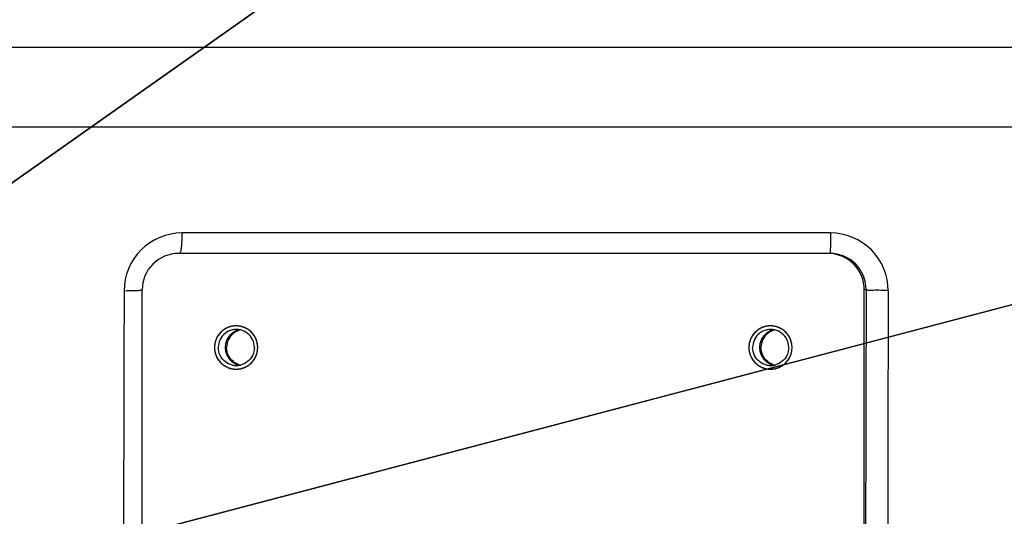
# Model space of a CAD drawing. Header units: millimetres. Extents: x 0 to 11890, y 0 to 8410.
# Tile 57 of 116: x 6775 to 6911, y 1801 to 1870. Entities that reach past the tile are written whole.
import ezdxf

# ---------------------------------------------------------------- set-up
doc = ezdxf.new("R2010")
doc.units = ezdxf.units.MM
doc.header["$LTSCALE"] = 653.95
doc.layers.get('0').update_dxf_attribs({"linetype": 'CONTINUOUS'})
doc.layers.add('304102000126DXF_CONTINUOUS_LINE', color=7, linetype='CONTINUOUS')
doc.layers.add('JISHUZIL_DXF_DIMENSION', color=7, linetype='CONTINUOUS')
doc.styles.get("Standard").update_dxf_attribs({"font": 'txt', "width": 0.7})
doc.dimstyles.new('DIMSTYLE_10', dxfattribs={"dimtxt": 80, "dimasz": 70, "dimexe": 1.5, "dimexo": 0, "dimtad": 1, "dimdec": 1, "dimdsep": 46, "dimtxsty": 'Standard', "dimblk": '_FILLED', "dimblk1": '_FILLED', "dimblk2": '_FILLED', "dimcen": 0.09, "dimclrt": 5, "dimazin": 2, "dimtp": 2, "dimtm": 2, "dimtfac": 1, "dimtdec": 1, "dimtofl": 0, "dimtmove": 0, "dimatfit": 3, "dimldrblk": '_FILLED', "dimfxl": 0, "dimtolj": 1, "dimarcsym": 0})
doc.dimstyles.new('DIMSTYLE_6', dxfattribs={"dimtxt": 80, "dimasz": 70, "dimexe": 1.5, "dimexo": 0, "dimgap": 4, "dimtad": 0, "dimtih": 1, "dimtoh": 1, "dimdec": 1, "dimdsep": 46, "dimtxsty": 'Standard', "dimblk": '_FILLED', "dimblk1": '_FILLED', "dimblk2": '_FILLED', "dimcen": 0.09, "dimclrt": 5, "dimazin": 2, "dimtp": 0.5, "dimtm": 0.5, "dimtfac": 1, "dimtdec": 65535, "dimtofl": 0, "dimtmove": 0, "dimatfit": 3, "dimldrblk": '_FILLED', "dimfxl": 0, "dimtolj": 1, "dimarcsym": 0})
doc.dimstyles.new('DIMSTYLE_7', dxfattribs={"dimtxt": 80, "dimasz": 70, "dimexe": 1.5, "dimexo": 0, "dimtad": 1, "dimdsep": 46, "dimtxsty": 'Standard', "dimblk": '_FILLED', "dimblk1": '_FILLED', "dimblk2": '_FILLED', "dimcen": 0.09, "dimclrt": 5, "dimazin": 2, "dimtp": 0.5, "dimtm": 0.5, "dimtfac": 1, "dimtofl": 0, "dimtmove": 0, "dimatfit": 3, "dimldrblk": '_FILLED', "dimfxl": 0, "dimtolj": 1, "dimarcsym": 0})

# ---------------------------------------------------------------- blocks, each defined once
blk = doc.blocks.new('*D11')
at = {"layer": 'JISHUZIL_DXF_DIMENSION', "color": 2, "linetype": 'Continuous', "transparency": 16777216}
blk.add_line((7782.55, 1762.67), (7249.91, 1762.67), dxfattribs=at)
for start, end in [(93.89526, 167), (0, 72.88208)]:
    blk.add_arc((6653.95, 1762.67), 610.96, start, end, dxfattribs=at)
for points in [[(6068.67, 1970.11), (6058.65, 1900.11), (6087.87, 1964.5)], [(7250.91, 1831.99), (7264.91, 1762.67), (7270.88, 1833.13)]]:
    blk.add_solid(points, dxfattribs=at)
blk = doc.blocks.new('_FILLED')
at = {"color": 0, "linetype": 'ByBlock'}
blk.add_solid([(0, 0), (-1, 0.1429), (-1, -0.1429)], dxfattribs=at)
blk = doc.blocks.new('*D13')
at = {"layer": 'JISHUZIL_DXF_DIMENSION', "color": 2, "linetype": 'Continuous', "transparency": 16777216}
for p, q in [((6653.95, 1762.67), (7394.42, 2285.67)), ((6912.06, 1944.98), (6653.95, 1762.67)), ((6912.06, 1944.98), (6912.06, 1944.98))]:
    blk.add_line(p, q, dxfattribs=at)
at = {"layer": 'JISHUZIL_DXF_DIMENSION', "color": 2, "linetype": 'Continuous', "transparency": 16777216, "xscale": 70, "yscale": 70, "zscale": 70, "rotation": 215.2349165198}
blk.add_blockref('_FILLED', (6912.06, 1944.98), dxfattribs=at)
blk = doc.blocks.new('*D19')
at = {"layer": 'JISHUZIL_DXF_DIMENSION', "color": 2, "linetype": 'Continuous', "transparency": 16777216}
for p, q in [((6653.95, 1762.67), (9053.97, 2394.2)), ((8589.72, 2272.04), (6653.95, 1762.67)), ((8589.72, 2272.04), (8589.72, 2272.04))]:
    blk.add_line(p, q, dxfattribs=at)
at = {"layer": 'JISHUZIL_DXF_DIMENSION', "color": 2, "linetype": 'Continuous', "transparency": 16777216, "xscale": 70, "yscale": 70, "zscale": 70, "rotation": 194.7409975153}
blk.add_blockref('_FILLED', (8589.72, 2272.04), dxfattribs=at)

msp = doc.modelspace()

# ---------------------------------------------------------------- linework, layer by layer
at = {"color": 4, "linetype": 'Continuous'}
msp.add_circle((6653.947, 1762.673), 316, dxfattribs=at)
at = {"layer": '304102000126DXF_CONTINUOUS_LINE', "color": 9, "linetype": 'Continuous'}
for p, q in [((6740.926, 1866.197), (6917.782, 1866.187)), ((6742.87, 1855.183), (6917.778, 1855.192)), ((6887.045, 1840.505), (6797.416, 1840.506)), ((6891.703, 1832.673), (6891.956, 1832.674))]:
    msp.add_line(p, q, dxfattribs=at)
at = {"layer": '304102000126DXF_CONTINUOUS_LINE', "color": 7, "linetype": 'Continuous'}
for p, q in [((6886.715, 1837.673), (6796.935, 1837.673)), ((6791.947, 1732.673), (6791.947, 1832.673)), ((6891.703, 1732.673), (6891.703, 1832.673))]:
    msp.add_line(p, q, dxfattribs=at)
at = {"layer": '304102000126DXF_CONTINUOUS_LINE', "color": 9, "linetype": 'Continuous'}
for centre, radius, start, end in [((21731.805, 1782.673), 14942.446, 179.8088296, 180.1911704), ((21676.955, 1782.673), 14785.083, 179.8062339, 180.1937659), ((21664.015, 1782.673), 14769.094, 179.8065906, 180.1934094)]:
    msp.add_arc(centre, radius, start, end, dxfattribs=at)
at = {"layer": '304102000126DXF_CONTINUOUS_LINE', "color": 7, "linetype": 'Continuous'}
for centre, radius, start, end in [((6804.949, 1824.684), 2.488, 89.97892, 102.8641), ((6804.951, 1824.684), 2.488, 77.1359, 90.02108), ((6806.1, 1824.696), 2.477, 102.91438, 110.38465), ((6878.769, 1824.684), 2.488, 89.97892, 102.8641), ((6878.771, 1824.684), 2.488, 77.1359, 90.02108), ((6879.919, 1824.696), 2.477, 102.91438, 110.38465), ((6804.962, 1824.673), 2.946, 358.26636, 1.73364), ((6878.781, 1824.673), 2.946, 358.26636, 1.73364), ((6804.949, 1824.662), 2.488, 257.1359, 270.02108), ((6804.951, 1824.662), 2.488, 269.97892, 282.8641), ((6806.1, 1824.65), 2.477, 249.61535, 257.08562), ((6878.769, 1824.662), 2.488, 257.1359, 270.02108), ((6878.771, 1824.662), 2.488, 269.97892, 282.8641), ((6879.919, 1824.65), 2.477, 249.61535, 257.08562)]:
    msp.add_arc(centre, radius, start, end, dxfattribs=at)
at = {"layer": '304102000126DXF_CONTINUOUS_LINE', "color": 9, "linetype": 'Continuous'}
for points, knots in [([(6797.416, 1840.506), (6795.385, 1840.507), (6791.153, 1838.795), (6789.448, 1834.565), (6789.442, 1832.529)], [0, 0, 0, 0, 0.4993947, 1, 1, 1, 1]), ([(6797.416, 1840.506), (6797.413, 1839.835), (6797.407, 1838.863), (6797.258, 1838.078), (6797.209, 1837.673), (6797.13, 1837.673)], [0, 0, 0, 0, 0.7026743, 0.9170721, 1, 1, 1, 1]), ([(6887.045, 1840.505), (6887.044, 1840.14), (6887.024, 1839.491), (6887.068, 1838.541), (6886.936, 1838.111), (6887.042, 1837.673), (6886.971, 1837.673)], [0, 0, 0, 0, 0.3865041, 0.7098801, 0.9243836, 1, 1, 1, 1]), ([(6895.004, 1832.528), (6895.012, 1834.561), (6893.32, 1838.806), (6889.08, 1840.505), (6887.045, 1840.505)], [0, 0, 0, 0, 0.4998383, 1, 1, 1, 1]), ([(6891.956, 1832.674), (6891.963, 1833.947), (6890.906, 1836.61), (6888.247, 1837.673), (6886.971, 1837.673)], [0, 0, 0, 0, 0.4994781, 1, 1, 1, 1]), ([(6789.442, 1832.529), (6789.968, 1832.53), (6790.632, 1832.538), (6791.295, 1832.566), (6791.432, 1832.573)], [0, 0, 0, 0, 0.7931616, 1, 1, 1, 1]), ([(6791.432, 1832.573), (6791.534, 1832.578), (6791.711, 1832.589), (6791.887, 1832.605), (6791.961, 1832.615)], [0, 0, 0, 0, 0.5765071, 1, 1, 1, 1]), ([(6895.004, 1832.528), (6894.31, 1832.53), (6893.35, 1832.674), (6892.222, 1832.488), (6891.956, 1832.673)], [0, 0, 0, 0, 0.6816541, 1, 1, 1, 1])]:
    msp.add_open_spline(points, degree=3, knots=knots, dxfattribs=at)
at = {"layer": '304102000126DXF_CONTINUOUS_LINE', "color": 7, "linetype": 'Continuous'}
for points, knots in [([(6796.935, 1837.673), (6795.662, 1837.673), (6793.008, 1836.603), (6791.947, 1833.948), (6791.947, 1832.673)], [0, 0, 0, 0, 0.4995689, 1, 1, 1, 1]), ([(6891.703, 1832.673), (6891.703, 1833.948), (6890.642, 1836.603), (6887.988, 1837.673), (6886.715, 1837.673)], [0, 0, 0, 0, 0.5004311, 1, 1, 1, 1]), ([(6804.915, 1827.673), (6804.151, 1827.673), (6802.559, 1827.031), (6801.922, 1825.438), (6801.922, 1824.673)], [0, 0, 0, 0, 0.4995689, 1, 1, 1, 1]), ([(6805.396, 1827.123), (6805.329, 1827.101), (6805.228, 1827.068), (6805.094, 1827.025), (6805.01, 1826.998), (6804.943, 1826.976), (6804.901, 1826.962), (6804.871, 1826.953), (6804.855, 1826.947), (6804.84, 1826.937), (6804.821, 1826.926), (6804.791, 1826.907), (6804.753, 1826.885), (6804.692, 1826.848), (6804.617, 1826.803), (6804.541, 1826.757), (6804.48, 1826.721), (6804.443, 1826.698), (6804.412, 1826.68), (6804.394, 1826.668), (6804.378, 1826.66), (6804.365, 1826.648), (6804.342, 1826.626), (6804.31, 1826.595), (6804.259, 1826.545), (6804.194, 1826.482), (6804.13, 1826.42), (6804.079, 1826.37), (6804.04, 1826.332), (6804.008, 1826.301), (6803.985, 1826.279), (6803.972, 1826.267), (6803.962, 1826.258), (6803.956, 1826.246), (6803.946, 1826.232), (6803.929, 1826.205), (6803.905, 1826.168), (6803.877, 1826.124), (6803.838, 1826.064), (6803.79, 1825.99), (6803.743, 1825.916), (6803.704, 1825.856), (6803.681, 1825.819), (6803.663, 1825.793), (6803.655, 1825.778), (6803.649, 1825.761), (6803.641, 1825.74), (6803.629, 1825.706), (6803.614, 1825.664), (6803.59, 1825.596), (6803.56, 1825.511), (6803.53, 1825.427), (6803.505, 1825.359), (6803.49, 1825.317), (6803.478, 1825.283), (6803.471, 1825.262), (6803.464, 1825.245), (6803.461, 1825.228), (6803.458, 1825.196), (6803.453, 1825.152), (6803.445, 1825.081), (6803.434, 1824.992), (6803.418, 1824.85), (6803.406, 1824.744), (6803.398, 1824.673)], [0, 0, 0, 0, 0.0625, 0.09375, 0.125, 0.140625, 0.15625, 0.1640625, 0.1679688, 0.171875, 0.1796875, 0.1875, 0.203125, 0.21875, 0.25, 0.28125, 0.296875, 0.3125, 0.3203125, 0.328125, 0.3320312, 0.3359375, 0.34375, 0.359375, 0.375, 0.40625, 0.4375, 0.453125, 0.46875, 0.484375, 0.4921875, 0.4960938, 0.5, 0.5039062, 0.5078125, 0.515625, 0.53125, 0.546875, 0.5625, 0.59375, 0.625, 0.640625, 0.65625, 0.6640625, 0.6679688, 0.671875, 0.6796875, 0.6875, 0.703125, 0.71875, 0.75, 0.78125, 0.796875, 0.8125, 0.8203125, 0.828125, 0.8320312, 0.8359375, 0.84375, 0.859375, 0.875, 0.90625, 0.9375, 1, 1, 1, 1]), ([(6878.735, 1827.673), (6877.971, 1827.673), (6876.379, 1827.031), (6875.742, 1825.438), (6875.742, 1824.673)], [0, 0, 0, 0, 0.4995689, 1, 1, 1, 1]), ([(6879.216, 1827.123), (6879.148, 1827.101), (6879.048, 1827.068), (6878.913, 1827.025), (6878.83, 1826.998), (6878.762, 1826.976), (6878.72, 1826.962), (6878.691, 1826.953), (6878.674, 1826.947), (6878.66, 1826.937), (6878.641, 1826.926), (6878.61, 1826.907), (6878.573, 1826.885), (6878.512, 1826.848), (6878.436, 1826.803), (6878.361, 1826.757), (6878.3, 1826.721), (6878.262, 1826.698), (6878.232, 1826.68), (6878.213, 1826.668), (6878.198, 1826.66), (6878.184, 1826.648), (6878.162, 1826.626), (6878.13, 1826.595), (6878.078, 1826.545), (6878.014, 1826.482), (6877.95, 1826.42), (6877.898, 1826.37), (6877.86, 1826.332), (6877.828, 1826.301), (6877.805, 1826.279), (6877.792, 1826.267), (6877.782, 1826.258), (6877.775, 1826.246), (6877.766, 1826.232), (6877.749, 1826.205), (6877.725, 1826.168), (6877.696, 1826.124), (6877.658, 1826.064), (6877.61, 1825.99), (6877.562, 1825.916), (6877.524, 1825.856), (6877.5, 1825.819), (6877.483, 1825.793), (6877.474, 1825.778), (6877.469, 1825.761), (6877.461, 1825.74), (6877.449, 1825.706), (6877.434, 1825.664), (6877.41, 1825.596), (6877.38, 1825.511), (6877.349, 1825.427), (6877.325, 1825.359), (6877.31, 1825.317), (6877.298, 1825.283), (6877.291, 1825.262), (6877.284, 1825.245), (6877.281, 1825.228), (6877.278, 1825.196), (6877.272, 1825.152), (6877.264, 1825.081), (6877.254, 1824.992), (6877.238, 1824.85), (6877.226, 1824.744), (6877.218, 1824.673)], [0, 0, 0, 0, 0.0625, 0.09375, 0.125, 0.140625, 0.15625, 0.1640625, 0.1679688, 0.171875, 0.1796875, 0.1875, 0.203125, 0.21875, 0.25, 0.28125, 0.296875, 0.3125, 0.3203125, 0.328125, 0.3320312, 0.3359375, 0.34375, 0.359375, 0.375, 0.40625, 0.4375, 0.453125, 0.46875, 0.484375, 0.4921875, 0.4960938, 0.5, 0.5039062, 0.5078125, 0.515625, 0.53125, 0.546875, 0.5625, 0.59375, 0.625, 0.640625, 0.65625, 0.6640625, 0.6679688, 0.671875, 0.6796875, 0.6875, 0.703125, 0.71875, 0.75, 0.78125, 0.796875, 0.8125, 0.8203125, 0.828125, 0.8320312, 0.8359375, 0.84375, 0.859375, 0.875, 0.90625, 0.9375, 1, 1, 1, 1]), ([(6801.922, 1824.673), (6801.922, 1823.908), (6802.559, 1822.315), (6804.151, 1821.673), (6804.915, 1821.673)], [0, 0, 0, 0, 0.5004311, 1, 1, 1, 1]), ([(6803.398, 1824.673), (6803.406, 1824.603), (6803.418, 1824.497), (6803.434, 1824.357), (6803.444, 1824.269), (6803.452, 1824.198), (6803.457, 1824.155), (6803.46, 1824.124), (6803.463, 1824.106), (6803.469, 1824.09), (6803.476, 1824.069), (6803.488, 1824.036), (6803.503, 1823.994), (6803.527, 1823.927), (6803.556, 1823.844), (6803.585, 1823.76), (6803.609, 1823.694), (6803.624, 1823.652), (6803.635, 1823.619), (6803.643, 1823.598), (6803.648, 1823.581), (6803.657, 1823.566), (6803.675, 1823.539), (6803.698, 1823.501), (6803.737, 1823.441), (6803.785, 1823.365), (6803.834, 1823.29), (6803.872, 1823.229), (6803.901, 1823.184), (6803.925, 1823.146), (6803.942, 1823.119), (6803.952, 1823.104), (6803.958, 1823.092), (6803.969, 1823.084), (6803.981, 1823.071), (6804.003, 1823.05), (6804.035, 1823.019), (6804.073, 1822.982), (6804.123, 1822.932), (6804.186, 1822.871), (6804.25, 1822.809), (6804.3, 1822.759), (6804.332, 1822.729), (6804.354, 1822.707), (6804.367, 1822.695), (6804.383, 1822.686), (6804.401, 1822.674), (6804.432, 1822.656), (6804.47, 1822.632), (6804.532, 1822.595), (6804.608, 1822.549), (6804.685, 1822.502), (6804.746, 1822.465), (6804.785, 1822.442), (6804.815, 1822.423), (6804.835, 1822.412), (6804.85, 1822.402), (6804.866, 1822.395), (6804.896, 1822.386), (6804.938, 1822.372), (6805.006, 1822.35), (6805.091, 1822.322), (6805.226, 1822.278), (6805.328, 1822.245), (6805.396, 1822.223)], [0, 0, 0, 0, 0.0625, 0.09375, 0.125, 0.140625, 0.15625, 0.1640625, 0.1679688, 0.171875, 0.1796875, 0.1875, 0.203125, 0.21875, 0.25, 0.28125, 0.296875, 0.3125, 0.3203125, 0.328125, 0.3320312, 0.3359375, 0.34375, 0.359375, 0.375, 0.40625, 0.4375, 0.453125, 0.46875, 0.484375, 0.4921875, 0.4960938, 0.5, 0.5039062, 0.5078125, 0.515625, 0.53125, 0.546875, 0.5625, 0.59375, 0.625, 0.640625, 0.65625, 0.6640625, 0.6679688, 0.671875, 0.6796875, 0.6875, 0.703125, 0.71875, 0.75, 0.78125, 0.796875, 0.8125, 0.8203125, 0.828125, 0.8320312, 0.8359375, 0.84375, 0.859375, 0.875, 0.90625, 0.9375, 1, 1, 1, 1]), ([(6875.742, 1824.673), (6875.742, 1823.908), (6876.379, 1822.315), (6877.971, 1821.673), (6878.735, 1821.673)], [0, 0, 0, 0, 0.5004311, 1, 1, 1, 1]), ([(6877.218, 1824.673), (6877.226, 1824.603), (6877.238, 1824.497), (6877.253, 1824.357), (6877.264, 1824.269), (6877.271, 1824.198), (6877.277, 1824.155), (6877.28, 1824.124), (6877.282, 1824.106), (6877.289, 1824.09), (6877.296, 1824.069), (6877.308, 1824.036), (6877.323, 1823.994), (6877.346, 1823.927), (6877.376, 1823.844), (6877.405, 1823.76), (6877.429, 1823.694), (6877.443, 1823.652), (6877.455, 1823.619), (6877.463, 1823.598), (6877.468, 1823.581), (6877.477, 1823.566), (6877.494, 1823.539), (6877.518, 1823.501), (6877.557, 1823.441), (6877.605, 1823.365), (6877.653, 1823.29), (6877.692, 1823.229), (6877.721, 1823.184), (6877.745, 1823.146), (6877.762, 1823.119), (6877.772, 1823.104), (6877.778, 1823.092), (6877.788, 1823.084), (6877.801, 1823.071), (6877.823, 1823.05), (6877.855, 1823.019), (6877.892, 1822.982), (6877.943, 1822.932), (6878.006, 1822.871), (6878.069, 1822.809), (6878.12, 1822.759), (6878.151, 1822.729), (6878.173, 1822.707), (6878.186, 1822.695), (6878.202, 1822.686), (6878.221, 1822.674), (6878.252, 1822.656), (6878.29, 1822.632), (6878.351, 1822.595), (6878.428, 1822.549), (6878.505, 1822.502), (6878.566, 1822.465), (6878.604, 1822.442), (6878.635, 1822.423), (6878.654, 1822.412), (6878.669, 1822.402), (6878.686, 1822.395), (6878.716, 1822.386), (6878.758, 1822.372), (6878.826, 1822.35), (6878.911, 1822.322), (6879.046, 1822.278), (6879.148, 1822.245), (6879.216, 1822.223)], [0, 0, 0, 0, 0.0625, 0.09375, 0.125, 0.140625, 0.15625, 0.1640625, 0.1679688, 0.171875, 0.1796875, 0.1875, 0.203125, 0.21875, 0.25, 0.28125, 0.296875, 0.3125, 0.3203125, 0.328125, 0.3320312, 0.3359375, 0.34375, 0.359375, 0.375, 0.40625, 0.4375, 0.453125, 0.46875, 0.484375, 0.4921875, 0.4960938, 0.5, 0.5039062, 0.5078125, 0.515625, 0.53125, 0.546875, 0.5625, 0.59375, 0.625, 0.640625, 0.65625, 0.6640625, 0.6679688, 0.671875, 0.6796875, 0.6875, 0.703125, 0.71875, 0.75, 0.78125, 0.796875, 0.8125, 0.8203125, 0.828125, 0.8320312, 0.8359375, 0.84375, 0.859375, 0.875, 0.90625, 0.9375, 1, 1, 1, 1])]:
    msp.add_open_spline(points, degree=3, knots=knots, dxfattribs=at)
at = {"layer": '304102000126DXF_CONTINUOUS_LINE', "color": 2, "linetype": 'Continuous'}
for points in [[(6807.908, 1824.673), (6807.903, 1824.722), (6807.894, 1824.819), (6807.882, 1824.94), (6807.872, 1825.037), (6807.865, 1825.11), (6807.859, 1825.171), (6807.855, 1825.213), (6807.852, 1825.237), (6807.852, 1825.256), (6807.845, 1825.273), (6807.839, 1825.297), (6807.826, 1825.337), (6807.809, 1825.396), (6807.788, 1825.466), (6807.766, 1825.536), (6807.745, 1825.606), (6807.724, 1825.676), (6807.707, 1825.734), (6807.694, 1825.775), (6807.687, 1825.799), (6807.683, 1825.817), (6807.673, 1825.832), (6807.662, 1825.854), (6807.642, 1825.892), (6807.613, 1825.945), (6807.579, 1826.01), (6807.545, 1826.075), (6807.511, 1826.139), (6807.476, 1826.204), (6807.448, 1826.258), (6807.428, 1826.296), (6807.416, 1826.317), (6807.409, 1826.334), (6807.396, 1826.347), (6807.38, 1826.367), (6807.353, 1826.4), (6807.314, 1826.448), (6807.267, 1826.506), (6807.22, 1826.564), (6807.172, 1826.621), (6807.125, 1826.679), (6807.086, 1826.727), (6807.059, 1826.761), (6807.043, 1826.78), (6807.032, 1826.795), (6807.017, 1826.806), (6806.998, 1826.822), (6806.965, 1826.848), (6806.918, 1826.887), (6806.862, 1826.934), (6806.806, 1826.98), (6806.749, 1827.027), (6806.693, 1827.073), (6806.646, 1827.112), (6806.613, 1827.139), (6806.594, 1827.154), (6806.581, 1827.167), (6806.564, 1827.174), (6806.542, 1827.186), (6806.505, 1827.206), (6806.451, 1827.235), (6806.387, 1827.27), (6806.323, 1827.304), (6806.258, 1827.339), (6806.194, 1827.373), (6806.14, 1827.402), (6806.103, 1827.423), (6806.081, 1827.434), (6806.066, 1827.444), (6806.048, 1827.448), (6806.025, 1827.455), (6805.984, 1827.467), (6805.926, 1827.485), (6805.856, 1827.507), (6805.786, 1827.528), (6805.716, 1827.55), (6805.646, 1827.571), (6805.588, 1827.589), (6805.547, 1827.601), (6805.524, 1827.608), (6805.507, 1827.615), (6805.488, 1827.615), (6805.464, 1827.618), (6805.42, 1827.622), (6805.359, 1827.629), (6805.285, 1827.636), (6805.211, 1827.643), (6805.137, 1827.651), (6805.063, 1827.658), (6805.001, 1827.664), (6804.958, 1827.669), (6804.934, 1827.671), (6804.915, 1827.674), (6804.897, 1827.671), (6804.873, 1827.669), (6804.83, 1827.665), (6804.77, 1827.659), (6804.697, 1827.652), (6804.624, 1827.644), (6804.552, 1827.637), (6804.479, 1827.63), (6804.419, 1827.624), (6804.376, 1827.62), (6804.352, 1827.617), (6804.334, 1827.617), (6804.316, 1827.61), (6804.293, 1827.604), (6804.252, 1827.591), (6804.194, 1827.574), (6804.124, 1827.552), (6804.054, 1827.531), (6803.984, 1827.51), (6803.914, 1827.489), (6803.856, 1827.471), (6803.815, 1827.459), (6803.792, 1827.452), (6803.774, 1827.448), (6803.759, 1827.438), (6803.737, 1827.427), (6803.7, 1827.406), (6803.646, 1827.378), (6803.581, 1827.344), (6803.517, 1827.309), (6803.452, 1827.275), (6803.388, 1827.241), (6803.334, 1827.212), (6803.297, 1827.192), (6803.275, 1827.18), (6803.258, 1827.173), (6803.245, 1827.16), (6803.225, 1827.144), (6803.192, 1827.117), (6803.144, 1827.077), (6803.086, 1827.03), (6803.029, 1826.983), (6802.971, 1826.936), (6802.914, 1826.889), (6802.866, 1826.849), (6802.832, 1826.822), (6802.814, 1826.806), (6802.798, 1826.795), (6802.788, 1826.78), (6802.772, 1826.761), (6802.745, 1826.728), (6802.706, 1826.681), (6802.66, 1826.625), (6802.614, 1826.568), (6802.567, 1826.512), (6802.521, 1826.455), (6802.482, 1826.408), (6802.455, 1826.375), (6802.44, 1826.356), (6802.427, 1826.342), (6802.42, 1826.326), (6802.408, 1826.304), (6802.388, 1826.267), (6802.359, 1826.213), (6802.325, 1826.148), (6802.29, 1826.084), (6802.256, 1826.019), (6802.221, 1825.955), (6802.193, 1825.901), (6802.172, 1825.864), (6802.161, 1825.842), (6802.151, 1825.826), (6802.147, 1825.808), (6802.14, 1825.785), (6802.127, 1825.744), (6802.11, 1825.686), (6802.088, 1825.616), (6802.067, 1825.546), (6802.046, 1825.476), (6802.024, 1825.406), (6802.006, 1825.348), (6801.994, 1825.307), (6801.987, 1825.283), (6801.98, 1825.266), (6801.98, 1825.247), (6801.977, 1825.223), (6801.973, 1825.179), (6801.967, 1825.118), (6801.959, 1825.044), (6801.949, 1824.945), (6801.937, 1824.821), (6801.927, 1824.722), (6801.922, 1824.673)], [(6881.728, 1824.673), (6881.723, 1824.722), (6881.713, 1824.819), (6881.701, 1824.94), (6881.692, 1825.037), (6881.685, 1825.11), (6881.679, 1825.171), (6881.675, 1825.213), (6881.672, 1825.237), (6881.672, 1825.256), (6881.665, 1825.273), (6881.658, 1825.297), (6881.646, 1825.337), (6881.628, 1825.396), (6881.607, 1825.466), (6881.586, 1825.536), (6881.565, 1825.606), (6881.544, 1825.676), (6881.526, 1825.734), (6881.514, 1825.775), (6881.507, 1825.799), (6881.503, 1825.817), (6881.493, 1825.832), (6881.482, 1825.854), (6881.462, 1825.892), (6881.433, 1825.945), (6881.399, 1826.01), (6881.365, 1826.075), (6881.33, 1826.139), (6881.296, 1826.204), (6881.267, 1826.258), (6881.248, 1826.296), (6881.236, 1826.317), (6881.228, 1826.334), (6881.216, 1826.347), (6881.2, 1826.367), (6881.173, 1826.4), (6881.133, 1826.448), (6881.086, 1826.506), (6881.039, 1826.564), (6880.992, 1826.621), (6880.945, 1826.679), (6880.906, 1826.727), (6880.879, 1826.761), (6880.863, 1826.78), (6880.852, 1826.795), (6880.837, 1826.806), (6880.818, 1826.822), (6880.785, 1826.848), (6880.738, 1826.887), (6880.682, 1826.934), (6880.625, 1826.98), (6880.569, 1827.027), (6880.513, 1827.073), (6880.465, 1827.112), (6880.433, 1827.139), (6880.414, 1827.154), (6880.4, 1827.167), (6880.383, 1827.174), (6880.362, 1827.186), (6880.325, 1827.206), (6880.271, 1827.235), (6880.207, 1827.27), (6880.142, 1827.304), (6880.078, 1827.339), (6880.014, 1827.373), (6879.96, 1827.402), (6879.923, 1827.423), (6879.901, 1827.434), (6879.885, 1827.444), (6879.867, 1827.448), (6879.844, 1827.455), (6879.803, 1827.467), (6879.745, 1827.485), (6879.675, 1827.507), (6879.606, 1827.528), (6879.536, 1827.55), (6879.466, 1827.571), (6879.408, 1827.589), (6879.367, 1827.601), (6879.344, 1827.608), (6879.327, 1827.615), (6879.308, 1827.615), (6879.283, 1827.618), (6879.24, 1827.622), (6879.179, 1827.629), (6879.105, 1827.636), (6879.031, 1827.643), (6878.957, 1827.651), (6878.883, 1827.658), (6878.821, 1827.664), (6878.778, 1827.669), (6878.753, 1827.671), (6878.735, 1827.674), (6878.717, 1827.671), (6878.692, 1827.669), (6878.65, 1827.665), (6878.59, 1827.659), (6878.517, 1827.652), (6878.444, 1827.644), (6878.372, 1827.637), (6878.299, 1827.63), (6878.238, 1827.624), (6878.196, 1827.62), (6878.172, 1827.617), (6878.153, 1827.617), (6878.136, 1827.61), (6878.113, 1827.604), (6878.072, 1827.591), (6878.014, 1827.574), (6877.944, 1827.552), (6877.874, 1827.531), (6877.804, 1827.51), (6877.734, 1827.489), (6877.676, 1827.471), (6877.635, 1827.459), (6877.612, 1827.452), (6877.594, 1827.448), (6877.578, 1827.438), (6877.557, 1827.427), (6877.519, 1827.406), (6877.465, 1827.378), (6877.401, 1827.344), (6877.337, 1827.309), (6877.272, 1827.275), (6877.208, 1827.241), (6877.154, 1827.212), (6877.116, 1827.192), (6877.095, 1827.18), (6877.078, 1827.173), (6877.064, 1827.16), (6877.045, 1827.144), (6877.012, 1827.117), (6876.964, 1827.077), (6876.906, 1827.03), (6876.849, 1826.983), (6876.791, 1826.936), (6876.734, 1826.889), (6876.686, 1826.849), (6876.652, 1826.822), (6876.633, 1826.806), (6876.618, 1826.795), (6876.607, 1826.78), (6876.592, 1826.761), (6876.565, 1826.728), (6876.526, 1826.681), (6876.48, 1826.625), (6876.433, 1826.568), (6876.387, 1826.512), (6876.341, 1826.455), (6876.302, 1826.408), (6876.275, 1826.375), (6876.26, 1826.356), (6876.247, 1826.342), (6876.24, 1826.326), (6876.228, 1826.304), (6876.208, 1826.267), (6876.179, 1826.213), (6876.144, 1826.148), (6876.11, 1826.084), (6876.075, 1826.019), (6876.041, 1825.955), (6876.012, 1825.901), (6875.992, 1825.864), (6875.981, 1825.842), (6875.971, 1825.826), (6875.967, 1825.808), (6875.959, 1825.785), (6875.947, 1825.744), (6875.929, 1825.686), (6875.908, 1825.616), (6875.887, 1825.546), (6875.865, 1825.476), (6875.844, 1825.406), (6875.826, 1825.348), (6875.814, 1825.307), (6875.807, 1825.283), (6875.8, 1825.266), (6875.8, 1825.247), (6875.797, 1825.223), (6875.793, 1825.179), (6875.786, 1825.118), (6875.779, 1825.044), (6875.769, 1824.945), (6875.757, 1824.821), (6875.747, 1824.722), (6875.742, 1824.673)], [(6801.922, 1824.673), (6801.927, 1824.624), (6801.937, 1824.527), (6801.949, 1824.406), (6801.958, 1824.309), (6801.965, 1824.236), (6801.971, 1824.175), (6801.975, 1824.133), (6801.978, 1824.109), (6801.978, 1824.09), (6801.985, 1824.073), (6801.992, 1824.049), (6802.004, 1824.009), (6802.022, 1823.95), (6802.043, 1823.88), (6802.064, 1823.81), (6802.085, 1823.74), (6802.106, 1823.67), (6802.124, 1823.612), (6802.136, 1823.571), (6802.143, 1823.547), (6802.147, 1823.529), (6802.157, 1823.514), (6802.168, 1823.492), (6802.188, 1823.454), (6802.217, 1823.401), (6802.251, 1823.336), (6802.285, 1823.271), (6802.32, 1823.207), (6802.354, 1823.142), (6802.383, 1823.088), (6802.402, 1823.05), (6802.414, 1823.029), (6802.422, 1823.012), (6802.434, 1822.999), (6802.45, 1822.979), (6802.477, 1822.946), (6802.517, 1822.898), (6802.564, 1822.84), (6802.611, 1822.782), (6802.658, 1822.725), (6802.705, 1822.667), (6802.744, 1822.619), (6802.771, 1822.585), (6802.787, 1822.566), (6802.798, 1822.551), (6802.813, 1822.54), (6802.832, 1822.524), (6802.865, 1822.498), (6802.912, 1822.459), (6802.968, 1822.412), (6803.025, 1822.366), (6803.081, 1822.319), (6803.137, 1822.273), (6803.185, 1822.234), (6803.217, 1822.207), (6803.236, 1822.192), (6803.25, 1822.179), (6803.267, 1822.172), (6803.288, 1822.16), (6803.325, 1822.14), (6803.379, 1822.111), (6803.443, 1822.076), (6803.508, 1822.042), (6803.572, 1822.007), (6803.636, 1821.973), (6803.69, 1821.944), (6803.727, 1821.923), (6803.749, 1821.912), (6803.765, 1821.902), (6803.783, 1821.898), (6803.806, 1821.891), (6803.847, 1821.879), (6803.905, 1821.861), (6803.975, 1821.839), (6804.044, 1821.818), (6804.114, 1821.796), (6804.184, 1821.775), (6804.242, 1821.757), (6804.283, 1821.745), (6804.306, 1821.738), (6804.323, 1821.731), (6804.342, 1821.731), (6804.367, 1821.728), (6804.41, 1821.724), (6804.471, 1821.717), (6804.545, 1821.71), (6804.619, 1821.703), (6804.693, 1821.695), (6804.767, 1821.688), (6804.829, 1821.682), (6804.872, 1821.677), (6804.897, 1821.675), (6804.915, 1821.672), (6804.933, 1821.675), (6804.958, 1821.677), (6805, 1821.681), (6805.06, 1821.687), (6805.133, 1821.694), (6805.206, 1821.702), (6805.278, 1821.709), (6805.351, 1821.716), (6805.412, 1821.722), (6805.454, 1821.726), (6805.478, 1821.729), (6805.497, 1821.729), (6805.514, 1821.736), (6805.537, 1821.742), (6805.578, 1821.755), (6805.636, 1821.772), (6805.706, 1821.794), (6805.776, 1821.815), (6805.846, 1821.836), (6805.916, 1821.857), (6805.974, 1821.875), (6806.015, 1821.887), (6806.038, 1821.894), (6806.056, 1821.898), (6806.072, 1821.908), (6806.093, 1821.919), (6806.131, 1821.94), (6806.184, 1821.968), (6806.249, 1822.002), (6806.313, 1822.037), (6806.378, 1822.071), (6806.442, 1822.105), (6806.496, 1822.134), (6806.534, 1822.154), (6806.555, 1822.166), (6806.572, 1822.173), (6806.586, 1822.186), (6806.605, 1822.202), (6806.638, 1822.229), (6806.686, 1822.269), (6806.744, 1822.316), (6806.801, 1822.363), (6806.859, 1822.41), (6806.916, 1822.457), (6806.964, 1822.497), (6806.998, 1822.524), (6807.017, 1822.54), (6807.032, 1822.551), (6807.043, 1822.566), (6807.058, 1822.585), (6807.085, 1822.618), (6807.124, 1822.665), (6807.17, 1822.721), (6807.217, 1822.778), (6807.263, 1822.834), (6807.309, 1822.891), (6807.348, 1822.938), (6807.375, 1822.971), (6807.39, 1822.99), (6807.403, 1823.004), (6807.41, 1823.02), (6807.422, 1823.042), (6807.442, 1823.079), (6807.471, 1823.133), (6807.505, 1823.198), (6807.54, 1823.262), (6807.574, 1823.327), (6807.609, 1823.391), (6807.638, 1823.445), (6807.658, 1823.482), (6807.669, 1823.504), (6807.679, 1823.52), (6807.683, 1823.538), (6807.691, 1823.561), (6807.703, 1823.602), (6807.721, 1823.66), (6807.742, 1823.73), (6807.763, 1823.8), (6807.785, 1823.87), (6807.806, 1823.94), (6807.824, 1823.998), (6807.836, 1824.039), (6807.843, 1824.063), (6807.85, 1824.08), (6807.85, 1824.099), (6807.853, 1824.123), (6807.857, 1824.167), (6807.864, 1824.228), (6807.871, 1824.302), (6807.881, 1824.401), (6807.893, 1824.525), (6807.903, 1824.624), (6807.908, 1824.673)], [(6875.742, 1824.673), (6875.747, 1824.624), (6875.756, 1824.527), (6875.768, 1824.406), (6875.778, 1824.309), (6875.785, 1824.236), (6875.791, 1824.175), (6875.795, 1824.133), (6875.798, 1824.109), (6875.798, 1824.09), (6875.805, 1824.073), (6875.811, 1824.049), (6875.824, 1824.009), (6875.841, 1823.95), (6875.862, 1823.88), (6875.884, 1823.81), (6875.905, 1823.74), (6875.926, 1823.67), (6875.943, 1823.612), (6875.956, 1823.571), (6875.963, 1823.547), (6875.967, 1823.529), (6875.977, 1823.514), (6875.988, 1823.492), (6876.008, 1823.454), (6876.037, 1823.401), (6876.071, 1823.336), (6876.105, 1823.271), (6876.139, 1823.207), (6876.174, 1823.142), (6876.202, 1823.088), (6876.222, 1823.05), (6876.234, 1823.029), (6876.241, 1823.012), (6876.254, 1822.999), (6876.27, 1822.979), (6876.297, 1822.946), (6876.336, 1822.898), (6876.383, 1822.84), (6876.43, 1822.782), (6876.478, 1822.725), (6876.525, 1822.667), (6876.564, 1822.619), (6876.591, 1822.585), (6876.607, 1822.566), (6876.618, 1822.551), (6876.633, 1822.54), (6876.652, 1822.524), (6876.685, 1822.498), (6876.732, 1822.459), (6876.788, 1822.412), (6876.844, 1822.366), (6876.901, 1822.319), (6876.957, 1822.273), (6877.004, 1822.234), (6877.037, 1822.207), (6877.056, 1822.192), (6877.069, 1822.179), (6877.086, 1822.172), (6877.107, 1822.16), (6877.145, 1822.14), (6877.199, 1822.111), (6877.263, 1822.076), (6877.327, 1822.042), (6877.392, 1822.007), (6877.456, 1821.973), (6877.51, 1821.944), (6877.547, 1821.923), (6877.569, 1821.912), (6877.584, 1821.902), (6877.602, 1821.898), (6877.625, 1821.891), (6877.666, 1821.879), (6877.724, 1821.861), (6877.794, 1821.839), (6877.864, 1821.818), (6877.934, 1821.796), (6878.004, 1821.775), (6878.062, 1821.757), (6878.103, 1821.745), (6878.126, 1821.738), (6878.143, 1821.731), (6878.162, 1821.731), (6878.186, 1821.728), (6878.23, 1821.724), (6878.291, 1821.717), (6878.365, 1821.71), (6878.439, 1821.703), (6878.513, 1821.695), (6878.587, 1821.688), (6878.649, 1821.682), (6878.692, 1821.677), (6878.716, 1821.675), (6878.735, 1821.672), (6878.753, 1821.675), (6878.777, 1821.677), (6878.82, 1821.681), (6878.88, 1821.687), (6878.953, 1821.694), (6879.026, 1821.702), (6879.098, 1821.709), (6879.171, 1821.716), (6879.231, 1821.722), (6879.274, 1821.726), (6879.298, 1821.729), (6879.316, 1821.729), (6879.334, 1821.736), (6879.357, 1821.742), (6879.398, 1821.755), (6879.456, 1821.772), (6879.526, 1821.794), (6879.596, 1821.815), (6879.666, 1821.836), (6879.736, 1821.857), (6879.794, 1821.875), (6879.835, 1821.887), (6879.858, 1821.894), (6879.876, 1821.898), (6879.891, 1821.908), (6879.913, 1821.919), (6879.95, 1821.94), (6880.004, 1821.968), (6880.069, 1822.002), (6880.133, 1822.037), (6880.198, 1822.071), (6880.262, 1822.105), (6880.316, 1822.134), (6880.353, 1822.154), (6880.375, 1822.166), (6880.391, 1822.173), (6880.405, 1822.186), (6880.425, 1822.202), (6880.458, 1822.229), (6880.506, 1822.269), (6880.563, 1822.316), (6880.621, 1822.363), (6880.679, 1822.41), (6880.736, 1822.457), (6880.784, 1822.497), (6880.818, 1822.524), (6880.836, 1822.54), (6880.852, 1822.551), (6880.862, 1822.566), (6880.878, 1822.585), (6880.905, 1822.618), (6880.944, 1822.665), (6880.99, 1822.721), (6881.036, 1822.778), (6881.083, 1822.834), (6881.129, 1822.891), (6881.168, 1822.938), (6881.195, 1822.971), (6881.21, 1822.99), (6881.223, 1823.004), (6881.23, 1823.02), (6881.242, 1823.042), (6881.262, 1823.079), (6881.291, 1823.133), (6881.325, 1823.198), (6881.36, 1823.262), (6881.394, 1823.327), (6881.429, 1823.391), (6881.457, 1823.445), (6881.478, 1823.482), (6881.489, 1823.504), (6881.499, 1823.52), (6881.503, 1823.538), (6881.51, 1823.561), (6881.523, 1823.602), (6881.54, 1823.66), (6881.562, 1823.73), (6881.583, 1823.8), (6881.604, 1823.87), (6881.626, 1823.94), (6881.644, 1823.998), (6881.656, 1824.039), (6881.663, 1824.063), (6881.67, 1824.08), (6881.67, 1824.099), (6881.673, 1824.123), (6881.677, 1824.167), (6881.683, 1824.228), (6881.691, 1824.302), (6881.701, 1824.401), (6881.713, 1824.525), (6881.723, 1824.624), (6881.728, 1824.673)]]:
    msp.add_open_spline(points, degree=3, knots=[0, 0, 0, 0, 0.015625, 0.03125, 0.0390625, 0.046875, 0.0546875, 0.0585938, 0.0605469, 0.0625, 0.0644531, 0.0664062, 0.0703125, 0.078125, 0.0859375, 0.09375, 0.1015625, 0.109375, 0.1171875, 0.1210938, 0.1230469, 0.125, 0.1269531, 0.1289062, 0.1328125, 0.140625, 0.1484375, 0.15625, 0.1640625, 0.171875, 0.1796875, 0.1835938, 0.1855469, 0.1875, 0.1894531, 0.1914062, 0.1953125, 0.203125, 0.2109375, 0.21875, 0.2265625, 0.234375, 0.2421875, 0.2460938, 0.2480469, 0.25, 0.2519531, 0.2539062, 0.2578125, 0.265625, 0.2734375, 0.28125, 0.2890625, 0.296875, 0.3046875, 0.3085938, 0.3105469, 0.3125, 0.3144531, 0.3164062, 0.3203125, 0.328125, 0.3359375, 0.34375, 0.3515625, 0.359375, 0.3671875, 0.3710938, 0.3730469, 0.375, 0.3769531, 0.3789062, 0.3828125, 0.390625, 0.3984375, 0.40625, 0.4140625, 0.421875, 0.4296875, 0.4335938, 0.4355469, 0.4375, 0.4394531, 0.4414062, 0.4453125, 0.453125, 0.4609375, 0.46875, 0.4765625, 0.484375, 0.4921875, 0.4960938, 0.4980469, 0.5, 0.5019531, 0.5039062, 0.5078125, 0.515625, 0.5234375, 0.53125, 0.5390625, 0.546875, 0.5546875, 0.5585938, 0.5605469, 0.5625, 0.5644531, 0.5664062, 0.5703125, 0.578125, 0.5859375, 0.59375, 0.6015625, 0.609375, 0.6171875, 0.6210938, 0.6230469, 0.625, 0.6269531, 0.6289062, 0.6328125, 0.640625, 0.6484375, 0.65625, 0.6640625, 0.671875, 0.6796875, 0.6835938, 0.6855469, 0.6875, 0.6894531, 0.6914062, 0.6953125, 0.703125, 0.7109375, 0.71875, 0.7265625, 0.734375, 0.7421875, 0.7460938, 0.7480469, 0.75, 0.7519531, 0.7539062, 0.7578125, 0.765625, 0.7734375, 0.78125, 0.7890625, 0.796875, 0.8046875, 0.8085938, 0.8105469, 0.8125, 0.8144531, 0.8164062, 0.8203125, 0.828125, 0.8359375, 0.84375, 0.8515625, 0.859375, 0.8671875, 0.8710938, 0.8730469, 0.875, 0.8769531, 0.8789062, 0.8828125, 0.890625, 0.8984375, 0.90625, 0.9140625, 0.921875, 0.9296875, 0.9335938, 0.9355469, 0.9375, 0.9394531, 0.9414062, 0.9453125, 0.953125, 0.9609375, 0.96875, 0.984375, 1, 1, 1, 1], dxfattribs=at)
at = {"layer": '304102000126DXF_CONTINUOUS_LINE', "color": 7, "linetype": 'Continuous'}
for points in [[(6804.395, 1827.11), (6803.691, 1826.949), (6803.015, 1826.409), (6802.703, 1825.758)], [(6805.237, 1827.018), (6804.989, 1826.926), (6804.753, 1826.793), (6804.546, 1826.628)], [(6806.06, 1827.445), (6805.701, 1827.594), (6805.304, 1827.673), (6804.915, 1827.673)], [(6807.197, 1825.758), (6806.885, 1826.409), (6806.209, 1826.949), (6805.505, 1827.11)], [(6807.68, 1825.821), (6807.389, 1826.528), (6806.766, 1827.151), (6806.06, 1827.445)], [(6878.215, 1827.11), (6877.511, 1826.949), (6876.835, 1826.409), (6876.523, 1825.758)], [(6879.057, 1827.018), (6878.809, 1826.926), (6878.572, 1826.793), (6878.366, 1826.628)], [(6879.88, 1827.445), (6879.521, 1827.594), (6879.124, 1827.673), (6878.735, 1827.673)], [(6881.017, 1825.758), (6880.705, 1826.409), (6880.029, 1826.949), (6879.325, 1827.11)], [(6881.5, 1825.821), (6881.208, 1826.528), (6880.586, 1827.151), (6879.88, 1827.445)], [(6802.703, 1825.758), (6802.543, 1825.423), (6802.456, 1825.044), (6802.456, 1824.673)], [(6803.854, 1825.758), (6803.694, 1825.423), (6803.607, 1825.044), (6803.607, 1824.673)], [(6804.546, 1826.628), (6804.257, 1826.396), (6804.014, 1826.092), (6803.854, 1825.758)], [(6807.444, 1824.673), (6807.444, 1825.044), (6807.357, 1825.423), (6807.197, 1825.758)], [(6807.906, 1824.762), (6807.896, 1825.123), (6807.818, 1825.487), (6807.68, 1825.821)], [(6876.523, 1825.758), (6876.363, 1825.423), (6876.276, 1825.044), (6876.276, 1824.673)], [(6877.674, 1825.758), (6877.514, 1825.423), (6877.427, 1825.044), (6877.427, 1824.673)], [(6878.366, 1826.628), (6878.076, 1826.396), (6877.834, 1826.092), (6877.674, 1825.758)], [(6881.264, 1824.673), (6881.264, 1825.044), (6881.177, 1825.423), (6881.017, 1825.758)], [(6881.726, 1824.762), (6881.715, 1825.123), (6881.637, 1825.487), (6881.5, 1825.821)], [(6802.703, 1823.588), (6802.543, 1823.923), (6802.456, 1824.302), (6802.456, 1824.673)], [(6803.854, 1823.588), (6803.694, 1823.923), (6803.607, 1824.302), (6803.607, 1824.673)], [(6807.444, 1824.673), (6807.444, 1824.302), (6807.357, 1823.923), (6807.197, 1823.588)], [(6807.68, 1823.525), (6807.818, 1823.859), (6807.896, 1824.223), (6807.906, 1824.584)], [(6876.523, 1823.588), (6876.363, 1823.923), (6876.276, 1824.302), (6876.276, 1824.673)], [(6877.674, 1823.588), (6877.514, 1823.923), (6877.427, 1824.302), (6877.427, 1824.673)], [(6881.264, 1824.673), (6881.264, 1824.302), (6881.177, 1823.923), (6881.017, 1823.588)], [(6881.5, 1823.525), (6881.637, 1823.859), (6881.715, 1824.223), (6881.726, 1824.584)], [(6804.395, 1822.236), (6803.691, 1822.397), (6803.015, 1822.937), (6802.703, 1823.588)], [(6804.546, 1822.718), (6804.257, 1822.95), (6804.014, 1823.254), (6803.854, 1823.588)], [(6805.237, 1822.328), (6804.989, 1822.42), (6804.753, 1822.553), (6804.546, 1822.718)], [(6807.197, 1823.588), (6806.885, 1822.937), (6806.209, 1822.397), (6805.505, 1822.236)], [(6806.06, 1821.901), (6806.766, 1822.195), (6807.389, 1822.818), (6807.68, 1823.525)], [(6878.215, 1822.236), (6877.511, 1822.397), (6876.835, 1822.937), (6876.523, 1823.588)], [(6878.366, 1822.718), (6878.076, 1822.95), (6877.834, 1823.254), (6877.674, 1823.588)], [(6879.057, 1822.328), (6878.809, 1822.42), (6878.572, 1822.553), (6878.366, 1822.718)], [(6881.017, 1823.588), (6880.705, 1822.937), (6880.029, 1822.397), (6879.325, 1822.236)], [(6879.88, 1821.901), (6880.586, 1822.195), (6881.208, 1822.818), (6881.5, 1823.525)], [(6804.915, 1821.673), (6805.304, 1821.673), (6805.701, 1821.752), (6806.06, 1821.901)], [(6878.735, 1821.673), (6879.124, 1821.673), (6879.521, 1821.752), (6879.88, 1821.901)]]:
    msp.add_open_spline(points, degree=3, dxfattribs=at)

# ---------------------------------------------------------------- dimensions: what is measured, and where the dimension line sits
at = {"layer": 'JISHUZIL_DXF_DIMENSION', "color": 2, "linetype": 'Continuous'}
for mpoint, dimstyle, picture, middle in [((8589.722, 2272.042), 'DIMSTYLE_10', '*D19', (8669.787, 2313.791)), ((6912.057, 1944.978), 'DIMSTYLE_7', '*D13', (7199.916, 2172.781))]:
    dim = msp.add_radius_dim(center=(6653.947, 1762.673), mpoint=mpoint, text='R<>', dimstyle=dimstyle, override={"dimpost": '<>'}, dxfattribs=at)
    dim.commit()
    dim.dimension.update_dxf_attribs({"geometry": picture, "text_midpoint": middle, "dimtype": 164})
dim = msp.add_angular_dim_2l(base=(6723.11, 2369.705), line1=((7776.437, 1762.673), (7782.547, 1762.673)), line2=((6064.6, 1898.735), (6058.647, 1900.109)), dimstyle='DIMSTYLE_6', dxfattribs=at)
dim.commit()
dim.dimension.update_dxf_attribs({"geometry": '*D11', "text_midpoint": (6612.443, 2329.705), "dimtype": 162})

doc.saveas('drawing.dxf')
